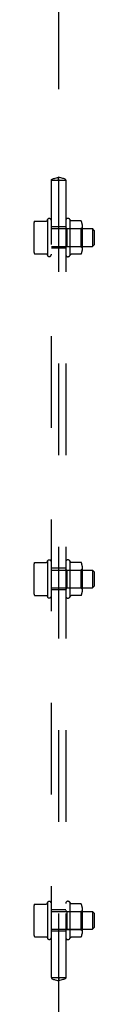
# Model space of a CAD drawing. Header units: inches. Extents: x 0 to 291, y 0 to 188.
# Tile 110 of 113: x 242.5 to 243.56, y 94.57 to 111.78. Entities that reach past the tile are written whole.
import ezdxf

# ---------------------------------------------------------------- set-up
doc = ezdxf.new("R2010")
doc.units = ezdxf.units.IN
doc.header["$LTSCALE"] = 16.018896
doc.header["$MEASUREMENT"] = 0
doc.linetypes.add('HIDDEN', pattern=[0.2, 0.1, -0.1])
doc.layers.add('SUBPANELS', color=7, linetype='CONTINUOUS')

msp = doc.modelspace()

# ---------------------------------------------------------------- linework, layer by layer
at = {"layer": 'SUBPANELS', "color": 8, "linetype": 'HIDDEN'}
for p, q in [((242.9348, 112.1669), (242.9348, 109.0316)), ((242.8091, 108.9742), (243.0605, 108.9742)), ((242.8098, 95.0367), (242.8098, 108.9742)), ((242.9313, 108.9808), (242.9348, 108.9812)), ((242.9348, 108.9812), (242.9333, 108.9811)), ((242.9347, 108.9812), (242.9383, 108.9808)), ((242.9348, 108.9742), (242.9348, 95.0367)), ((242.9363, 108.9811), (242.9352, 108.9812)), ((243.0598, 108.9742), (243.0598, 95.0367)), ((242.5211, 108.2614), (242.7233, 108.2614)), ((242.7328, 108.2683), (242.7398, 108.2891)), ((242.7398, 108.2891), (242.7398, 107.6594)), ((243.1298, 108.2926), (243.1298, 107.6559)), ((243.3245, 108.2643), (243.1542, 108.2643)), ((242.4998, 108.1981), (242.4998, 107.7504)), ((243.0598, 108.1617), (242.8098, 108.1617)), ((242.8098, 108.1292), (243.5298, 108.1292)), ((243.0798, 108.1302), (243.0598, 108.1502)), ((243.0798, 108.1302), (243.0798, 107.8182)), ((243.0798, 108.1302), (243.3258, 108.1302)), ((243.3258, 108.1302), (243.3458, 108.1502)), ((243.3258, 108.1302), (243.3258, 107.8182)), ((243.3458, 108.201), (243.3458, 107.7475)), ((243.5298, 108.1292), (243.5298, 107.8192)), ((243.5598, 108.0992), (243.5298, 108.1292)), ((243.5598, 108.0992), (243.5598, 107.8492)), ((242.8098, 107.8192), (243.5298, 107.8192)), ((243.0598, 107.7867), (242.8098, 107.7867)), ((243.0798, 107.8182), (243.0598, 107.7982)), ((243.0798, 107.8182), (243.3258, 107.8182)), ((243.3258, 107.8182), (243.3458, 107.7982)), ((243.5598, 107.8492), (243.5298, 107.8192)), ((242.5211, 107.6871), (242.7233, 107.6871)), ((242.7328, 107.6802), (242.7398, 107.6594)), ((243.3245, 107.6842), (243.1542, 107.6842)), ((242.5211, 102.2926), (242.7233, 102.2926)), ((242.7328, 102.2996), (242.7398, 102.3203)), ((242.7398, 102.3203), (242.7398, 101.6907)), ((243.1298, 102.3238), (243.1298, 101.6872)), ((243.3245, 102.2955), (243.1542, 102.2955)), ((242.4998, 102.2294), (242.4998, 101.7816)), ((243.0598, 102.193), (242.8098, 102.193)), ((242.8098, 102.1605), (243.5298, 102.1605)), ((243.0798, 102.1615), (243.0598, 102.1815)), ((243.0798, 102.1615), (243.0798, 101.8495)), ((243.0798, 102.1615), (243.3258, 102.1615)), ((243.3258, 102.1615), (243.3458, 102.1815)), ((243.3258, 102.1615), (243.3258, 101.8495)), ((243.3458, 102.2322), (243.3458, 101.7787)), ((243.5298, 102.1605), (243.5298, 101.8505)), ((243.5598, 102.1305), (243.5298, 102.1605)), ((243.5598, 102.1305), (243.5598, 101.8805)), ((242.8098, 101.8505), (243.5298, 101.8505)), ((243.0598, 101.818), (242.8098, 101.818)), ((243.0798, 101.8495), (243.0598, 101.8295)), ((243.0798, 101.8495), (243.3258, 101.8495)), ((243.3258, 101.8495), (243.3458, 101.8295)), ((243.5598, 101.8805), (243.5298, 101.8505)), ((242.5211, 101.7184), (242.7233, 101.7184)), ((242.7328, 101.7114), (242.7398, 101.6907)), ((243.3245, 101.7155), (243.1542, 101.7155)), ((242.4998, 96.2606), (242.4998, 95.8129)), ((242.5211, 96.3239), (242.7233, 96.3239)), ((242.7328, 96.3308), (242.7398, 96.3516)), ((242.7398, 96.3516), (242.7398, 95.7219)), ((243.0598, 96.2242), (242.8098, 96.2242)), ((243.1298, 96.3551), (243.1298, 95.7184)), ((243.3245, 96.3268), (243.1542, 96.3268)), ((243.3458, 96.2635), (243.3458, 95.81)), ((242.8098, 96.1917), (243.5298, 96.1917)), ((243.0798, 96.1927), (243.0598, 96.2127)), ((243.0798, 96.1927), (243.3258, 96.1927)), ((243.0798, 96.1927), (243.0798, 95.8807)), ((243.3258, 96.1927), (243.3458, 96.2127)), ((243.3258, 96.1927), (243.3258, 95.8807)), ((243.5298, 96.1917), (243.5298, 95.8817)), ((243.5598, 96.1617), (243.5298, 96.1917)), ((243.5598, 96.1617), (243.5598, 95.9117)), ((242.8098, 95.8817), (243.5298, 95.8817)), ((243.0798, 95.8807), (243.0598, 95.8607)), ((243.0798, 95.8807), (243.3258, 95.8807)), ((243.3258, 95.8807), (243.3458, 95.8607)), ((243.5598, 95.9117), (243.5298, 95.8817)), ((242.5211, 95.7496), (242.7233, 95.7496)), ((242.7328, 95.7427), (242.7398, 95.7219)), ((243.0598, 95.8492), (242.8098, 95.8492)), ((243.3245, 95.7467), (243.1542, 95.7467)), ((242.8091, 95.0367), (243.0605, 95.0367)), ((242.9348, 95.0298), (242.9313, 95.0302)), ((242.9333, 95.0298), (242.9344, 95.0298)), ((242.9383, 95.0302), (242.9347, 95.0298)), ((242.9347, 95.0298), (242.9363, 95.0298)), ((242.9348, 94.9794), (242.9348, 91.0941))]:
    msp.add_line(p, q, dxfattribs=at)
for points in [[(242.8091, 108.9742), (242.8096, 108.9821), (242.8138, 108.9889), (242.8218, 108.995), (242.833, 109.0003), (242.846, 109.0047), (242.861, 109.009), (242.8782, 109.0134), (242.8969, 109.0184), (242.9161, 109.0243), (242.9348, 109.0316)], [(242.9297, 108.9816), (242.9298, 108.9819), (242.93, 108.9824), (242.9305, 108.9834), (242.931, 108.9851), (242.9316, 108.9879), (242.9323, 108.9922), (242.933, 108.9986), (242.9337, 109.0073), (242.9343, 109.0182), (242.9348, 109.0316)], [(242.93, 108.9809), (242.9298, 108.9812), (242.9297, 108.9815), (242.9297, 108.9816)], [(242.9332, 108.9742), (242.9315, 108.9782), (242.9304, 108.9802), (242.93, 108.9809)], [(243.0605, 108.9742), (243.06, 108.9821), (243.0558, 108.9889), (243.0478, 108.995), (243.0366, 109.0003), (243.0236, 109.0047), (243.0086, 109.009), (242.9913, 109.0134), (242.9727, 109.0184), (242.9535, 109.0243), (242.9348, 109.0316)], [(242.9399, 108.9816), (242.9398, 108.9819), (242.9395, 108.9824), (242.9391, 108.9834), (242.9386, 108.9851), (242.938, 108.9879), (242.9373, 108.9922), (242.9366, 108.9986), (242.9359, 109.0073), (242.9353, 109.0182), (242.9348, 109.0316)], [(242.9363, 108.9742), (242.9381, 108.9782), (242.9392, 108.9802), (242.9396, 108.9809)], [(242.9396, 108.9809), (242.9398, 108.9812), (242.9399, 108.9815), (242.9399, 108.9816)], [(242.5119, 108.2554), (242.5127, 108.2569), (242.5138, 108.2582), (242.515, 108.2593), (242.5165, 108.2602), (242.5181, 108.2609), (242.5198, 108.2613), (242.5211, 108.2614)], [(242.7328, 108.2683), (242.7328, 108.2682), (242.7328, 108.2681), (242.7327, 108.2681), (242.7327, 108.268), (242.7327, 108.2679), (242.7326, 108.2678), (242.7326, 108.2677), (242.7326, 108.2676), (242.7325, 108.2675), (242.7325, 108.2674), (242.7325, 108.2673), (242.7324, 108.2672), (242.7324, 108.2671), (242.7323, 108.267), (242.7323, 108.2669), (242.7322, 108.2668), (242.7322, 108.2667), (242.7321, 108.2666), (242.7321, 108.2665), (242.732, 108.2664), (242.7319, 108.2663), (242.7319, 108.2662), (242.7318, 108.2661), (242.7317, 108.266), (242.7317, 108.2659), (242.7316, 108.2658), (242.7315, 108.2657), (242.7314, 108.2655), (242.7314, 108.2654), (242.7313, 108.2653), (242.7312, 108.2652), (242.7311, 108.2651), (242.731, 108.265), (242.7309, 108.2648), (242.7308, 108.2647), (242.7307, 108.2646), (242.7305, 108.2645), (242.7304, 108.2643), (242.7303, 108.2642), (242.7302, 108.2641), (242.73, 108.264), (242.7299, 108.2638), (242.7297, 108.2637), (242.7296, 108.2636), (242.7294, 108.2634), (242.7292, 108.2633), (242.729, 108.2632), (242.7288, 108.263), (242.7286, 108.2629), (242.7284, 108.2628), (242.7282, 108.2626), (242.728, 108.2625), (242.7277, 108.2624), (242.7274, 108.2623), (242.7271, 108.2621), (242.7268, 108.262), (242.7265, 108.2619), (242.7262, 108.2618), (242.7258, 108.2617), (242.7254, 108.2616), (242.725, 108.2615), (242.7246, 108.2614), (242.7241, 108.2614), (242.7236, 108.2614), (242.7233, 108.2614)], [(243.1541, 108.2643), (243.1537, 108.2643), (243.153, 108.2643), (243.1525, 108.2644), (243.152, 108.2645), (243.1515, 108.2646), (243.1511, 108.2647), (243.1507, 108.2648), (243.1503, 108.265), (243.15, 108.2651), (243.1497, 108.2653), (243.1494, 108.2654), (243.1492, 108.2656), (243.1489, 108.2657), (243.1487, 108.2658), (243.1485, 108.266), (243.1483, 108.2661), (243.1481, 108.2663), (243.1479, 108.2664), (243.1477, 108.2665), (243.1476, 108.2667), (243.1474, 108.2668), (243.1473, 108.267), (243.1471, 108.2671), (243.147, 108.2672), (243.1469, 108.2673), (243.1467, 108.2675), (243.1466, 108.2676), (243.1465, 108.2677), (243.1464, 108.2678), (243.1463, 108.268), (243.1462, 108.2681), (243.1461, 108.2682), (243.1461, 108.2683), (243.146, 108.2684), (243.1459, 108.2685), (243.1458, 108.2686), (243.1457, 108.2687), (243.1457, 108.2688), (243.1456, 108.2689)], [(243.3336, 108.2583), (243.333, 108.2595), (243.3322, 108.2606), (243.3313, 108.2616), (243.3303, 108.2624), (243.3291, 108.2631), (243.3279, 108.2637), (243.3265, 108.264), (243.3251, 108.2642), (243.3245, 108.2643)], [(242.5119, 107.6931), (242.5127, 107.6916), (242.5138, 107.6903), (242.515, 107.6892), (242.5165, 107.6882), (242.5181, 107.6876), (242.5198, 107.6872), (242.5211, 107.6871)], [(242.7233, 107.6871), (242.7236, 107.6871), (242.7241, 107.6871), (242.7246, 107.687), (242.725, 107.687), (242.7254, 107.6869), (242.7258, 107.6868), (242.7262, 107.6867), (242.7265, 107.6866), (242.7268, 107.6865), (242.7271, 107.6864), (242.7274, 107.6862), (242.7277, 107.6861), (242.728, 107.686), (242.7282, 107.6858), (242.7284, 107.6857), (242.7286, 107.6856), (242.7288, 107.6855), (242.729, 107.6853), (242.7292, 107.6852), (242.7294, 107.6851), (242.7296, 107.6849), (242.7297, 107.6848), (242.7299, 107.6847), (242.73, 107.6845), (242.7302, 107.6844), (242.7303, 107.6843), (242.7304, 107.6842), (242.7305, 107.684), (242.7307, 107.6839), (242.7308, 107.6838), (242.7309, 107.6837), (242.731, 107.6835), (242.7311, 107.6834), (242.7312, 107.6833), (242.7313, 107.6832), (242.7314, 107.6831), (242.7314, 107.6829), (242.7315, 107.6828), (242.7316, 107.6827), (242.7317, 107.6826), (242.7317, 107.6825), (242.7318, 107.6824), (242.7319, 107.6823), (242.7319, 107.6822), (242.732, 107.6821), (242.7321, 107.682), (242.7321, 107.6819), (242.7322, 107.6818), (242.7322, 107.6817), (242.7323, 107.6816), (242.7323, 107.6815), (242.7324, 107.6814), (242.7324, 107.6813), (242.7325, 107.6812), (242.7325, 107.6811), (242.7325, 107.681), (242.7326, 107.6809), (242.7326, 107.6808), (242.7326, 107.6807), (242.7327, 107.6806), (242.7327, 107.6805), (242.7327, 107.6804), (242.7328, 107.6803), (242.7328, 107.6803), (242.7328, 107.6802)], [(243.1456, 107.6796), (243.1457, 107.6796), (243.1457, 107.6797), (243.1458, 107.6798), (243.1459, 107.6799), (243.146, 107.68), (243.1461, 107.6802), (243.1461, 107.6803), (243.1462, 107.6804), (243.1464, 107.6806), (243.1465, 107.6807), (243.1466, 107.6808), (243.1467, 107.681), (243.1468, 107.6811), (243.147, 107.6812), (243.1471, 107.6814), (243.1473, 107.6815), (243.1474, 107.6817), (243.1476, 107.6818), (243.1478, 107.682), (243.148, 107.6821), (243.1482, 107.6823), (243.1484, 107.6824), (243.1486, 107.6826), (243.1489, 107.6828), (243.1491, 107.6829), (243.1494, 107.6831), (243.1497, 107.6832), (243.1501, 107.6834), (243.1505, 107.6835), (243.1509, 107.6837), (243.1513, 107.6838), (243.1518, 107.684), (243.1523, 107.6841), (243.1529, 107.6842), (243.1536, 107.6842), (243.1541, 107.6842)], [(243.3336, 107.6902), (243.333, 107.689), (243.3322, 107.6879), (243.3313, 107.6869), (243.3303, 107.6861), (243.3291, 107.6854), (243.3279, 107.6848), (243.3265, 107.6844), (243.3251, 107.6842), (243.3245, 107.6842)], [(242.5119, 102.2867), (242.5127, 102.2881), (242.5138, 102.2894), (242.515, 102.2906), (242.5165, 102.2915), (242.5181, 102.2921), (242.5198, 102.2925), (242.5211, 102.2926)], [(242.7328, 102.2996), (242.7328, 102.2995), (242.7328, 102.2994), (242.7327, 102.2993), (242.7327, 102.2992), (242.7327, 102.2991), (242.7326, 102.299), (242.7326, 102.2989), (242.7326, 102.2988), (242.7325, 102.2988), (242.7325, 102.2987), (242.7325, 102.2986), (242.7324, 102.2985), (242.7324, 102.2984), (242.7323, 102.2983), (242.7323, 102.2982), (242.7322, 102.2981), (242.7322, 102.298), (242.7321, 102.2979), (242.7321, 102.2978), (242.732, 102.2977), (242.7319, 102.2976), (242.7319, 102.2975), (242.7318, 102.2973), (242.7317, 102.2972), (242.7317, 102.2971), (242.7316, 102.297), (242.7315, 102.2969), (242.7314, 102.2968), (242.7314, 102.2967), (242.7313, 102.2966), (242.7312, 102.2964), (242.7311, 102.2963), (242.731, 102.2962), (242.7309, 102.2961), (242.7308, 102.296), (242.7307, 102.2958), (242.7305, 102.2957), (242.7304, 102.2956), (242.7303, 102.2955), (242.7302, 102.2953), (242.73, 102.2952), (242.7299, 102.2951), (242.7297, 102.2949), (242.7296, 102.2948), (242.7294, 102.2947), (242.7292, 102.2945), (242.729, 102.2944), (242.7288, 102.2943), (242.7286, 102.2942), (242.7284, 102.294), (242.7282, 102.2939), (242.728, 102.2938), (242.7277, 102.2936), (242.7274, 102.2935), (242.7271, 102.2934), (242.7268, 102.2933), (242.7265, 102.2931), (242.7262, 102.293), (242.7258, 102.2929), (242.7254, 102.2928), (242.725, 102.2928), (242.7246, 102.2927), (242.7241, 102.2927), (242.7236, 102.2926), (242.7233, 102.2926)], [(243.1541, 102.2955), (243.1537, 102.2955), (243.153, 102.2956), (243.1525, 102.2956), (243.152, 102.2957), (243.1515, 102.2958), (243.1511, 102.296), (243.1507, 102.2961), (243.1503, 102.2962), (243.15, 102.2964), (243.1497, 102.2965), (243.1494, 102.2967), (243.1492, 102.2968), (243.1489, 102.2969), (243.1487, 102.2971), (243.1485, 102.2972), (243.1483, 102.2974), (243.1481, 102.2975), (243.1479, 102.2977), (243.1477, 102.2978), (243.1476, 102.2979), (243.1474, 102.2981), (243.1473, 102.2982), (243.1471, 102.2983), (243.147, 102.2985), (243.1469, 102.2986), (243.1467, 102.2987), (243.1466, 102.2988), (243.1465, 102.299), (243.1464, 102.2991), (243.1463, 102.2992), (243.1462, 102.2993), (243.1461, 102.2994), (243.1461, 102.2996), (243.146, 102.2997), (243.1459, 102.2998), (243.1458, 102.2999), (243.1457, 102.3), (243.1457, 102.3001), (243.1456, 102.3002)], [(243.3336, 102.2896), (243.333, 102.2907), (243.3322, 102.2918), (243.3313, 102.2928), (243.3303, 102.2937), (243.3291, 102.2944), (243.3279, 102.2949), (243.3265, 102.2953), (243.3251, 102.2955), (243.3245, 102.2955)], [(242.5119, 101.7243), (242.5127, 101.7229), (242.5138, 101.7215), (242.515, 101.7204), (242.5165, 101.7195), (242.5181, 101.7188), (242.5198, 101.7185), (242.5211, 101.7184)], [(243.3336, 101.7214), (243.333, 101.7202), (243.3322, 101.7192), (243.3313, 101.7182), (243.3303, 101.7173), (243.3291, 101.7166), (243.3279, 101.7161), (243.3265, 101.7157), (243.3251, 101.7155), (243.3245, 101.7155)], [(242.7233, 101.7184), (242.7236, 101.7184), (242.7241, 101.7183), (242.7246, 101.7183), (242.725, 101.7182), (242.7254, 101.7181), (242.7258, 101.718), (242.7262, 101.7179), (242.7265, 101.7178), (242.7268, 101.7177), (242.7271, 101.7176), (242.7274, 101.7175), (242.7277, 101.7174), (242.728, 101.7172), (242.7282, 101.7171), (242.7284, 101.717), (242.7286, 101.7168), (242.7288, 101.7167), (242.729, 101.7166), (242.7292, 101.7164), (242.7294, 101.7163), (242.7296, 101.7162), (242.7297, 101.716), (242.7299, 101.7159), (242.73, 101.7158), (242.7302, 101.7157), (242.7303, 101.7155), (242.7304, 101.7154), (242.7305, 101.7153), (242.7307, 101.7152), (242.7308, 101.715), (242.7309, 101.7149), (242.731, 101.7148), (242.7311, 101.7147), (242.7312, 101.7145), (242.7313, 101.7144), (242.7314, 101.7143), (242.7314, 101.7142), (242.7315, 101.7141), (242.7316, 101.714), (242.7317, 101.7139), (242.7317, 101.7137), (242.7318, 101.7136), (242.7319, 101.7135), (242.7319, 101.7134), (242.732, 101.7133), (242.7321, 101.7132), (242.7321, 101.7131), (242.7322, 101.713), (242.7322, 101.7129), (242.7323, 101.7128), (242.7323, 101.7127), (242.7324, 101.7126), (242.7324, 101.7125), (242.7325, 101.7124), (242.7325, 101.7123), (242.7325, 101.7122), (242.7326, 101.7121), (242.7326, 101.712), (242.7326, 101.712), (242.7327, 101.7119), (242.7327, 101.7118), (242.7327, 101.7117), (242.7328, 101.7116), (242.7328, 101.7115), (242.7328, 101.7114)], [(243.1456, 101.7108), (243.1457, 101.7109), (243.1457, 101.711), (243.1458, 101.7111), (243.1459, 101.7112), (243.146, 101.7113), (243.1461, 101.7114), (243.1461, 101.7115), (243.1462, 101.7117), (243.1464, 101.7118), (243.1465, 101.7119), (243.1466, 101.7121), (243.1467, 101.7122), (243.1468, 101.7124), (243.147, 101.7125), (243.1471, 101.7126), (243.1473, 101.7128), (243.1474, 101.7129), (243.1476, 101.7131), (243.1478, 101.7132), (243.148, 101.7134), (243.1482, 101.7135), (243.1484, 101.7137), (243.1486, 101.7138), (243.1489, 101.714), (243.1491, 101.7142), (243.1494, 101.7143), (243.1497, 101.7145), (243.1501, 101.7146), (243.1505, 101.7148), (243.1509, 101.7149), (243.1513, 101.7151), (243.1518, 101.7152), (243.1523, 101.7153), (243.1529, 101.7154), (243.1536, 101.7155), (243.1541, 101.7155)], [(242.5119, 96.3179), (242.5127, 96.3194), (242.5138, 96.3207), (242.515, 96.3218), (242.5165, 96.3227), (242.5181, 96.3234), (242.5198, 96.3238), (242.5211, 96.3239)], [(242.7328, 96.3308), (242.7328, 96.3307), (242.7328, 96.3306), (242.7327, 96.3306), (242.7327, 96.3305), (242.7327, 96.3304), (242.7326, 96.3303), (242.7326, 96.3302), (242.7326, 96.3301), (242.7325, 96.33), (242.7325, 96.3299), (242.7325, 96.3298), (242.7324, 96.3297), (242.7324, 96.3296), (242.7323, 96.3295), (242.7323, 96.3294), (242.7322, 96.3293), (242.7322, 96.3292), (242.7321, 96.3291), (242.7321, 96.329), (242.732, 96.3289), (242.7319, 96.3288), (242.7319, 96.3287), (242.7318, 96.3286), (242.7317, 96.3285), (242.7317, 96.3284), (242.7316, 96.3283), (242.7315, 96.3282), (242.7314, 96.328), (242.7314, 96.3279), (242.7313, 96.3278), (242.7312, 96.3277), (242.7311, 96.3276), (242.731, 96.3275), (242.7309, 96.3273), (242.7308, 96.3272), (242.7307, 96.3271), (242.7305, 96.327), (242.7304, 96.3268), (242.7303, 96.3267), (242.7302, 96.3266), (242.73, 96.3265), (242.7299, 96.3263), (242.7297, 96.3262), (242.7296, 96.3261), (242.7294, 96.3259), (242.7292, 96.3258), (242.729, 96.3257), (242.7288, 96.3255), (242.7286, 96.3254), (242.7284, 96.3253), (242.7282, 96.3251), (242.728, 96.325), (242.7277, 96.3249), (242.7274, 96.3248), (242.7271, 96.3246), (242.7268, 96.3245), (242.7265, 96.3244), (242.7262, 96.3243), (242.7258, 96.3242), (242.7254, 96.3241), (242.725, 96.324), (242.7246, 96.3239), (242.7241, 96.3239), (242.7236, 96.3239), (242.7233, 96.3239)], [(243.1541, 96.3268), (243.1537, 96.3268), (243.153, 96.3268), (243.1525, 96.3269), (243.152, 96.327), (243.1515, 96.3271), (243.1511, 96.3272), (243.1507, 96.3273), (243.1503, 96.3275), (243.15, 96.3276), (243.1497, 96.3278), (243.1494, 96.3279), (243.1492, 96.3281), (243.1489, 96.3282), (243.1487, 96.3283), (243.1485, 96.3285), (243.1483, 96.3286), (243.1481, 96.3288), (243.1479, 96.3289), (243.1477, 96.329), (243.1476, 96.3292), (243.1474, 96.3293), (243.1473, 96.3295), (243.1471, 96.3296), (243.147, 96.3297), (243.1469, 96.3298), (243.1467, 96.33), (243.1466, 96.3301), (243.1465, 96.3302), (243.1464, 96.3303), (243.1463, 96.3305), (243.1462, 96.3306), (243.1461, 96.3307), (243.1461, 96.3308), (243.146, 96.3309), (243.1459, 96.331), (243.1458, 96.3311), (243.1457, 96.3312), (243.1457, 96.3313), (243.1456, 96.3314)], [(243.3336, 96.3208), (243.333, 96.322), (243.3322, 96.3231), (243.3313, 96.3241), (243.3303, 96.3249), (243.3291, 96.3256), (243.3279, 96.3262), (243.3265, 96.3265), (243.3251, 96.3267), (243.3245, 96.3268)], [(242.5119, 95.7556), (242.5127, 95.7541), (242.5138, 95.7528), (242.515, 95.7517), (242.5165, 95.7507), (242.5181, 95.7501), (242.5198, 95.7497), (242.5211, 95.7496)], [(242.7233, 95.7496), (242.7236, 95.7496), (242.7241, 95.7496), (242.7246, 95.7495), (242.725, 95.7495), (242.7254, 95.7494), (242.7258, 95.7493), (242.7262, 95.7492), (242.7265, 95.7491), (242.7268, 95.749), (242.7271, 95.7489), (242.7274, 95.7487), (242.7277, 95.7486), (242.728, 95.7485), (242.7282, 95.7483), (242.7284, 95.7482), (242.7286, 95.7481), (242.7288, 95.748), (242.729, 95.7478), (242.7292, 95.7477), (242.7294, 95.7476), (242.7296, 95.7474), (242.7297, 95.7473), (242.7299, 95.7472), (242.73, 95.747), (242.7302, 95.7469), (242.7303, 95.7468), (242.7304, 95.7467), (242.7305, 95.7465), (242.7307, 95.7464), (242.7308, 95.7463), (242.7309, 95.7462), (242.731, 95.746), (242.7311, 95.7459), (242.7312, 95.7458), (242.7313, 95.7457), (242.7314, 95.7456), (242.7314, 95.7454), (242.7315, 95.7453), (242.7316, 95.7452), (242.7317, 95.7451), (242.7317, 95.745), (242.7318, 95.7449), (242.7319, 95.7448), (242.7319, 95.7447), (242.732, 95.7446), (242.7321, 95.7445), (242.7321, 95.7444), (242.7322, 95.7443), (242.7322, 95.7442), (242.7323, 95.7441), (242.7323, 95.744), (242.7324, 95.7439), (242.7324, 95.7438), (242.7325, 95.7437), (242.7325, 95.7436), (242.7325, 95.7435), (242.7326, 95.7434), (242.7326, 95.7433), (242.7326, 95.7432), (242.7327, 95.7431), (242.7327, 95.743), (242.7327, 95.7429), (242.7328, 95.7428), (242.7328, 95.7428), (242.7328, 95.7427)], [(243.1456, 95.7421), (243.1457, 95.7421), (243.1457, 95.7422), (243.1458, 95.7423), (243.1459, 95.7424), (243.146, 95.7425), (243.1461, 95.7427), (243.1461, 95.7428), (243.1462, 95.7429), (243.1464, 95.7431), (243.1465, 95.7432), (243.1466, 95.7433), (243.1467, 95.7435), (243.1468, 95.7436), (243.147, 95.7437), (243.1471, 95.7439), (243.1473, 95.744), (243.1474, 95.7442), (243.1476, 95.7443), (243.1478, 95.7445), (243.148, 95.7446), (243.1482, 95.7448), (243.1484, 95.7449), (243.1486, 95.7451), (243.1489, 95.7453), (243.1491, 95.7454), (243.1494, 95.7456), (243.1497, 95.7457), (243.1501, 95.7459), (243.1505, 95.746), (243.1509, 95.7462), (243.1513, 95.7463), (243.1518, 95.7465), (243.1523, 95.7466), (243.1529, 95.7467), (243.1536, 95.7467), (243.1541, 95.7467)], [(243.3336, 95.7527), (243.333, 95.7515), (243.3322, 95.7504), (243.3313, 95.7494), (243.3303, 95.7486), (243.3291, 95.7479), (243.3279, 95.7473), (243.3265, 95.7469), (243.3251, 95.7467), (243.3245, 95.7467)], [(242.8091, 95.0367), (242.8096, 95.0289), (242.8138, 95.0221), (242.8218, 95.016), (242.833, 95.0107), (242.846, 95.0063), (242.861, 95.002), (242.8782, 94.9976), (242.8969, 94.9926), (242.9161, 94.9867), (242.9348, 94.9794)], [(242.93, 95.0301), (242.9298, 95.0298), (242.9297, 95.0294), (242.9297, 95.0293)], [(242.9297, 95.0293), (242.9298, 95.0291), (242.93, 95.0286), (242.9305, 95.0276), (242.931, 95.0259), (242.9316, 95.023), (242.9323, 95.0187), (242.933, 95.0124), (242.9337, 95.0037), (242.9343, 94.9928), (242.9348, 94.9794)], [(242.9332, 95.0367), (242.9315, 95.0328), (242.9304, 95.0307), (242.93, 95.0301)], [(243.0605, 95.0367), (243.06, 95.0289), (243.0558, 95.0221), (243.0478, 95.016), (243.0366, 95.0107), (243.0236, 95.0063), (243.0086, 95.002), (242.9913, 94.9976), (242.9727, 94.9926), (242.9535, 94.9867), (242.9348, 94.9794)], [(242.9399, 95.0293), (242.9398, 95.0291), (242.9395, 95.0286), (242.9391, 95.0276), (242.9386, 95.0259), (242.938, 95.023), (242.9373, 95.0187), (242.9366, 95.0124), (242.9359, 95.0037), (242.9353, 94.9928), (242.9348, 94.9794)], [(242.9363, 95.0367), (242.9381, 95.0328), (242.9392, 95.0307), (242.9396, 95.0301)], [(242.9396, 95.0301), (242.9398, 95.0298), (242.9399, 95.0294), (242.9399, 95.0293)]]:
    msp.add_lwpolyline(points, dxfattribs=at)
for centre, radius, start, end in [((242.7714, 108.2674), 0.0384, 0, 145.55034), ((243.0982, 108.2709), 0.0384, 34.44966, 180), ((242.68, 107.9742), 0.551, 32.31528, 35.28924), ((242.641, 108.1981), 0.1412, 156.05, 180), ((243.2046, 108.201), 0.1412, 0, 23.95), ((242.641, 107.7504), 0.1412, 180, 203.95), ((243.2046, 107.7475), 0.1412, 336.05, 360), ((242.7714, 107.6811), 0.0384, 214.44966, 360), ((243.0982, 107.6776), 0.0384, 180, 325.55034), ((242.68, 107.9742), 0.551, 324.71076, 327.68472), ((242.641, 102.2294), 0.1412, 156.05, 180), ((242.7714, 102.2986), 0.0384, 0, 145.55034), ((243.0982, 102.3021), 0.0384, 34.44966, 180), ((242.68, 102.0055), 0.551, 32.31528, 35.28924), ((243.2046, 102.2322), 0.1412, 0, 23.95), ((242.641, 101.7816), 0.1412, 180, 203.95), ((243.2046, 101.7787), 0.1412, 336.05, 360), ((242.7714, 101.7124), 0.0384, 214.44966, 360), ((243.0982, 101.7089), 0.0384, 180, 325.55034), ((242.68, 102.0055), 0.551, 324.71076, 327.68472), ((242.641, 96.2606), 0.1412, 156.05, 180), ((242.7714, 96.3299), 0.0384, 0, 145.55034), ((243.0982, 96.3334), 0.0384, 34.44966, 180), ((242.68, 96.0367), 0.551, 32.31528, 35.28924), ((243.2046, 96.2635), 0.1412, 0, 23.95), ((242.641, 95.8129), 0.1412, 180, 203.95), ((242.7714, 95.7436), 0.0384, 214.44966, 360), ((243.0982, 95.7401), 0.0384, 180, 325.55034), ((242.68, 96.0367), 0.551, 324.71076, 327.68472), ((243.2046, 95.81), 0.1412, 336.05, 360)]:
    msp.add_arc(centre, radius, start, end, dxfattribs=at)

doc.saveas('drawing.dxf')
